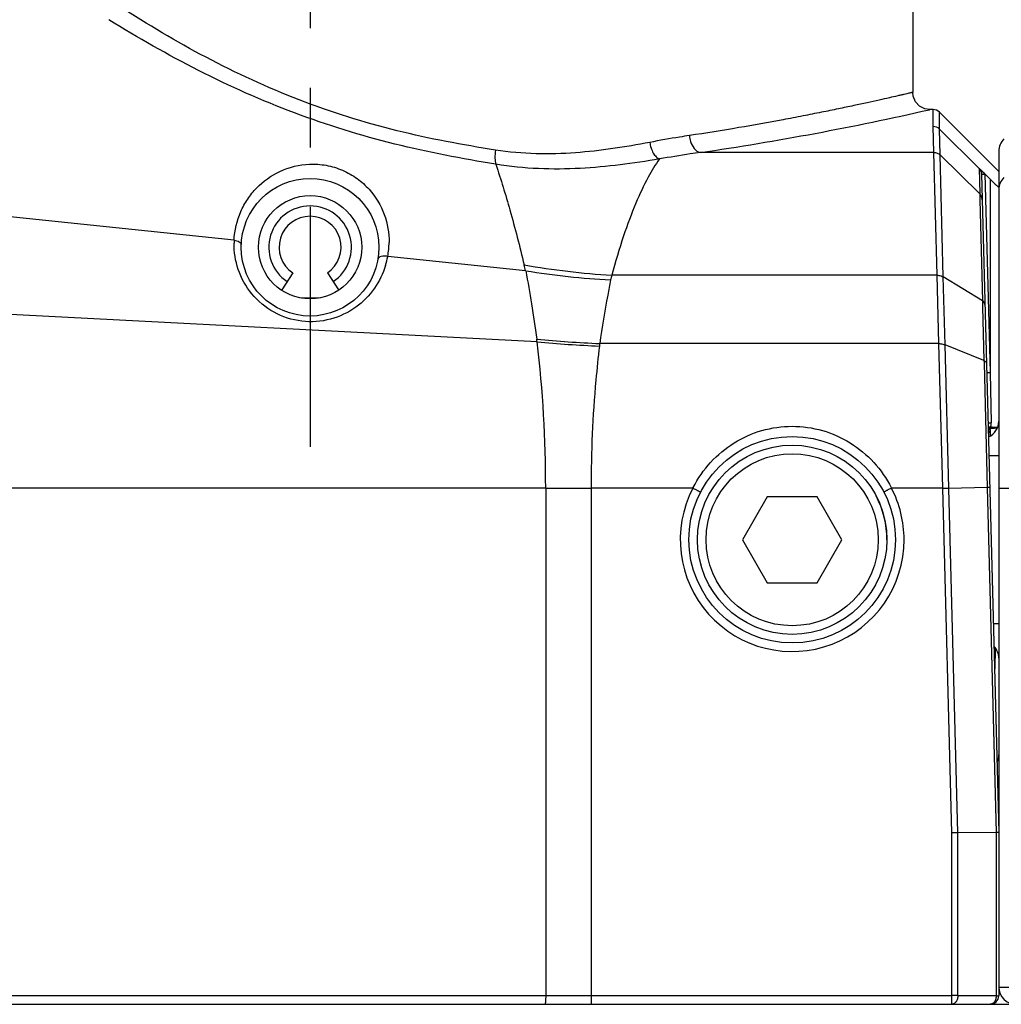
# Model space of a CAD drawing. Header units: millimetres. Extents: x 6 to 407, y 6 to 288.
# Tile 20 of 42: x 338 to 366, y 64 to 93. Entities that reach past the tile are written whole.
import ezdxf

# ---------------------------------------------------------------- set-up
doc = ezdxf.new("R2010")
doc.units = ezdxf.units.MM
doc.header["$LTSCALE"] = 23.1
doc.linetypes.add('CENTER', pattern=[0.6, 0.375, -0.075, 0.075, -0.075])
doc.layers.get('0').update_dxf_attribs({"linetype": 'CONTINUOUS'})
for name, color, linetype in [('1-8X8_TENSIODXF_CONTINUOUS_LINE', 7, 'CONTINUOUS'), ('DM1-0-1-CLIS-A-TE_DXF_DIMENSION', 7, 'CONTINUOUS'), ('F40707_STD_CL_MIDDLE_CADXF_AXIS', 7, 'CONTINUOUS'), ('F40742_MAZAKDXF_CONTINUOUS_LINE', 7, 'CONTINUOUS'), ('F40767_DMS_XDXF_CONTINUOUS_LINE', 7, 'CONTINUOUS'), ('F41538_3_SQRDXF_CONTINUOUS_LINE', 7, 'CONTINUOUS'), ('M3X8_CAP_HEADXF_CONTINUOUS_LINE', 7, 'CONTINUOUS')]:
    doc.layers.add(name, color=color, linetype=linetype)
doc.styles.get("Standard").update_dxf_attribs({"font": 'txt', "width": 0.7})
doc.dimstyles.new('DIMSTYLE_1', dxfattribs={"dimtxt": 3, "dimasz": 3, "dimexe": 1, "dimexo": 1, "dimgap": 0.75, "dimtad": 1, "dimdsep": 46, "dimtxsty": 'STANDARD', "dimblk": '_FILLED', "dimblk1": '_FILLED', "dimblk2": '_FILLED', "dimcen": 0.09, "dimclrt": 5, "dimazin": 2, "dimtp": 0.01, "dimtm": 0.01, "dimtfac": 1, "dimtofl": 0, "dimtmove": 0, "dimatfit": 3, "dimldrblk": '_FILLED', "dimfxl": 1, "dimtolj": 1, "dimarcsym": 0})

# ---------------------------------------------------------------- blocks, each defined once
blk = doc.blocks.new('_FILLED')
at = {"color": 0, "linetype": 'BYBLOCK'}
blk.add_solid([(0, 0), (-1, 0.1667), (-1, -0.1667)], dxfattribs=at)
blk = doc.blocks.new('*D0')
at = {"layer": 'DM1-0-1-CLIS-A-TE_DXF_DIMENSION', "color": 2, "linetype": 'CONTINUOUS'}
for p, q in [((330.781, 136.296), (394.339, 136.296)), ((393.339, 136.296), (393.339, 100.321)), ((393.339, 64.346), (393.339, 100.321)), ((355.431, 64.346), (394.339, 64.346))]:
    blk.add_line(p, q, dxfattribs=at)
at = {"layer": 'DM1-0-1-CLIS-A-TE_DXF_DIMENSION', "color": 2, "linetype": 'CONTINUOUS', "xscale": 3, "yscale": 3, "zscale": 3}
for p, rotation in [((393.339, 136.296), 90), ((393.339, 64.346), 270)]:
    blk.add_blockref('_FILLED', p, dxfattribs=dict(at, rotation=rotation))
at = {"layer": 'DM1-0-1-CLIS-A-TE_DXF_DIMENSION', "color": 5, "linetype": 'CONTINUOUS', "insert": (389.589, 100.321), "char_height": 3, "width": 10.5, "attachment_point": 2, "rotation": 90, "line_spacing_factor": 0.9}
blk.add_mtext('71.95', dxfattribs=at)
blk = doc.blocks.new('*D2')
at = {"layer": 'DM1-0-1-CLIS-A-TE_DXF_DIMENSION', "color": 2, "linetype": 'CONTINUOUS'}
for p, q in [((273.271, 106.976), (273.271, 148.466)), ((369.271, 89.022), (369.271, 148.466)), ((273.271, 147.466), (321.271, 147.466)), ((369.271, 147.466), (321.271, 147.466))]:
    blk.add_line(p, q, dxfattribs=at)
at = {"layer": 'DM1-0-1-CLIS-A-TE_DXF_DIMENSION', "color": 2, "linetype": 'CONTINUOUS', "xscale": 3, "yscale": 3, "zscale": 3, "rotation": 180}
blk.add_blockref('_FILLED', (273.271, 147.466), dxfattribs=at)
at = {"layer": 'DM1-0-1-CLIS-A-TE_DXF_DIMENSION', "color": 2, "linetype": 'CONTINUOUS', "xscale": 3, "yscale": 3, "zscale": 3}
blk.add_blockref('_FILLED', (369.271, 147.466), dxfattribs=at)
at = {"layer": 'DM1-0-1-CLIS-A-TE_DXF_DIMENSION', "color": 5, "linetype": 'CONTINUOUS', "insert": (321.271, 151.216), "char_height": 3, "width": 4.2, "attachment_point": 2, "line_spacing_factor": 0.9}
blk.add_mtext('96', dxfattribs=at)

msp = doc.modelspace()

# ---------------------------------------------------------------- linework, layer by layer
at = {"layer": '1-8X8_TENSIODXF_CONTINUOUS_LINE', "color": 7, "linetype": 'CONTINUOUS'}
for p, q in [((345.772, 85.598), (345.447, 85.111)), ((346.772, 85.598), (347.097, 85.111))]:
    msp.add_line(p, q, dxfattribs=at)
for radius in [1.2, 0.9]:
    msp.add_arc((346.272, 86.346), radius, 303.749, 236.251, dxfattribs=at)
at = {"layer": 'F40707_STD_CL_MIDDLE_CADXF_AXIS', "color": 7, "linetype": 'CENTER'}
msp.add_line((346.271, 129.096), (346.271, 80.546), dxfattribs=at)
at = {"layer": 'F40742_MAZAKDXF_CONTINUOUS_LINE', "color": 7, "linetype": 'CONTINUOUS'}
for p, q in [((363.772, 93.346), (363.772, 90.838)), ((364.369, 90.346), (364.272, 90.346)), ((366.272, 88.547), (364.546, 90.273)), ((365.771, 88.467), (366.272, 69.346)), ((365.871, 88.476), (365.946, 88.4)), ((365.946, 88.4), (366.022, 88.323)), ((344.064, 86.547), (331.289, 87.884)), ((366.168, 74.703), (366.158, 74.092)), ((366.199, 69.335), (365.083, 69.33)), ((366.272, 64.846), (366.272, 64.596)), ((330.522, 64.346), (366.022, 64.346))]:
    msp.add_line(p, q, dxfattribs=at)
at = {"layer": 'F40742_MAZAKDXF_CONTINUOUS_LINE', "color": 9, "linetype": 'CONTINUOUS'}
for p, q in [((364.272, 90.346), (364.256, 90.343)), ((364.369, 89.854), (364.369, 90.346)), ((364.546, 89.781), (364.546, 90.273)), ((364.388, 89.099), (364.369, 89.854)), ((365.698, 88.637), (364.546, 89.781)), ((364.565, 89.027), (364.546, 89.781)), ((364.388, 89.099), (357.6, 89.099)), ((364.482, 85.532), (364.388, 89.099)), ((365.717, 87.893), (364.565, 89.027)), ((364.659, 85.483), (364.565, 89.027)), ((365.698, 88.641), (365.717, 87.893)), ((365.871, 88.476), (366.022, 82.71)), ((366.022, 88.323), (366.022, 82.71)), ((365.717, 87.893), (365.721, 87.724)), ((365.721, 87.724), (365.797, 84.786)), ((352.528, 85.662), (348.527, 86.08)), ((364.482, 85.532), (355.034, 85.532)), ((364.534, 83.546), (364.482, 85.532)), ((365.797, 84.786), (364.659, 85.483)), ((364.71, 83.511), (364.659, 85.483)), ((352.866, 83.593), (331.146, 84.723)), ((365.797, 84.786), (365.801, 84.613)), ((365.801, 84.613), (365.841, 83.05)), ((364.534, 83.546), (354.684, 83.546)), ((364.643, 79.346), (364.534, 83.546)), ((365.841, 83.05), (364.71, 83.511)), ((364.82, 79.34), (364.71, 83.511)), ((365.841, 83.05), (365.843, 82.976)), ((365.843, 82.976), (365.936, 79.36)), ((366.022, 82.71), (366.049, 81.242)), ((365.963, 81.099), (365.992, 81.09)), ((366.021, 81.04), (366.018, 80.862)), ((353.114, 79.346), (309.917, 79.346)), ((353.114, 79.346), (353.114, 64.598)), ((357.387, 79.346), (354.432, 79.346)), ((354.432, 79.346), (354.432, 64.346)), ((364.643, 79.346), (363.156, 79.346)), ((364.906, 69.328), (364.643, 79.346)), ((365.936, 79.36), (364.82, 79.339)), ((365.083, 69.33), (364.82, 79.339)), ((365.936, 79.36), (366.199, 69.335)), ((364.906, 64.346), (364.906, 69.328)), ((365.083, 64.598), (365.083, 69.33)), ((366.198, 69.335), (366.198, 64.598)), ((330.543, 64.598), (353.114, 64.598)), ((353.114, 64.598), (354.432, 64.598)), ((354.432, 64.598), (364.906, 64.598)), ((365.083, 64.598), (366.198, 64.598))]:
    msp.add_line(p, q, dxfattribs=at)
at = {"layer": 'F40742_MAZAKDXF_CONTINUOUS_LINE', "color": 7, "linetype": 'CONTINUOUS'}
msp.add_lwpolyline([(364.272, 90.346), (364.126, 90.368), (363.971, 90.446), (363.853, 90.573), (363.784, 90.733), (363.772, 90.846)], dxfattribs=at)
for centre, radius in [((346.272, 86.346), 2), ((346.272, 86.346), 1.5), ((360.272, 77.846), 3)]:
    msp.add_circle(centre, radius, dxfattribs=at)
at = {"layer": 'F40742_MAZAKDXF_CONTINUOUS_LINE', "color": 9, "linetype": 'CONTINUOUS'}
for centre, radius, start, end in [((345.01, 174.933), 86.753, 278.34415, 282.81763), ((364.369, 89.603), 0.251, 45.2192, 90.0329), ((365.523, 88.461), 0.248, 1.5229, 45.2327), ((346.4, 86.451), 2.338, 177.6447, 179.7183), ((346.212, 86.5), 2.353, 349.7272, 359.6058), ((346.203, 86.504), 2.362, 343.0648, 349.6701), ((318.267, 77.727), 35.167, 13.0395, 13.3258), ((356.569, 109.423), 23.941, 260.1837, 266.3238), ((356.37, 109.652), 24.296, 260.9218, 266.7647), ((374.989, 80.245), 20.643, 165.1621, 165.5535), ((323.075, 79.72), 30.042, 7.4072, 7.5653), ((356.232, 118.414), 34.902, 264.449, 267.4579), ((317.209, 79.394), 35.904, 359.9241, 6.717), ((356.077, 118.916), 35.469, 264.8076, 267.7328), ((379.956, 80.104), 25.506, 172.2452, 172.4056), ((365.346, 79.28), 1.885, 70.2413, 70.8811), ((365.039, 78.424), 2.794, 69.4336, 70.2472), ((364.905, 77.441), 3.807, 72.8147, 73.4241), ((366.454, 82.782), 1.72, 254.6404, 256.0414), ((365.991, 83.685), 2.443, 270.2912, 271.3511), ((365.1, 81.29), 0.954, 344.7932, 346.0022), ((365.16, 81.276), 0.892, 345.9621, 347.2343), ((365.309, 81.271), 0.746, 345.087, 346.4772), ((365.423, 81.244), 0.629, 346.4583, 348.0661), ((365.359, 81.233), 0.691, 350.0207, 351.2392), ((365.368, 81.232), 0.681, 351.2318, 355.5641), ((365.39, 81.23), 0.659, 355.5563, 1.0521), ((360.272, 77.848), 3.25, 152.5571, 359.9997), ((360.375, 77.833), 3.349, 152.7603, 153.1362), ((360.168, 77.832), 3.35, 26.8631, 27.2349), ((360.272, 77.848), 3.249, 359.9974, 27.4457), ((360.272, 77.846), 2.75, 0, 27.6239), ((360.272, 77.846), 2.75, 192.256, 195.1713), ((364.91, 41.359), 23.239, 89.5749, 90.0108)]:
    msp.add_arc(centre, radius, start, end, dxfattribs=at)
at = {"layer": 'F40742_MAZAKDXF_CONTINUOUS_LINE', "color": 7, "linetype": 'CONTINUOUS'}
for centre, radius, start, end in [((364.369, 90.096), 0.25, 44.9967, 90), ((363.576, 86.204), 3.229, 44.5974, 45.6467), ((365.518, 46.097), 23.237, 91.0749, 91.5108), ((366.022, 64.596), 0.25, 270, 360)]:
    msp.add_arc(centre, radius, start, end, dxfattribs=at)
at = {"layer": 'F40742_MAZAKDXF_CONTINUOUS_LINE', "color": 9, "linetype": 'CONTINUOUS'}
for points, knots in [([(351.654, 89.169), (350.696, 89.32), (348.763, 89.681), (345.934, 90.567), (343.243, 91.811), (341.552, 92.818), (340.734, 93.346)], [0, 0, 0, 0, 0.246962, 0.499817, 0.752277, 1, 1, 1, 1]), ([(351.667, 88.755), (350.683, 88.916), (348.701, 89.295), (345.797, 90.19), (343.024, 91.431), (341.273, 92.432), (340.425, 92.958)], [0, 0, 0, 0, 0.247429, 0.500093, 0.752304, 1, 1, 1, 1]), ([(363.772, 90.846), (363.771, 90.846), (363.768, 90.844), (363.764, 90.845), (363.755, 90.842), (363.743, 90.839), (363.728, 90.836), (363.7, 90.829), (363.658, 90.819), (363.597, 90.805), (363.522, 90.788), (363.434, 90.767), (363.29, 90.734), (363.077, 90.685), (362.783, 90.619), (362.437, 90.543), (362.042, 90.457), (361.599, 90.364), (361.108, 90.264), (360.573, 90.158), (359.773, 90.005), (358.673, 89.809), (357.765, 89.663), (357.285, 89.591)], [0, 0, 0, 0, 0.000265, 0.001062, 0.002389, 0.004247, 0.006635, 0.009552, 0.016968, 0.026486, 0.038099, 0.051795, 0.067558, 0.105217, 0.150922, 0.20449, 0.265717, 0.334369, 0.410199, 0.492939, 0.582308, 0.77974, 1, 1, 1, 1]), ([(357.285, 89.591), (357.191, 89.577), (356.807, 89.517), (356.425, 89.448), (356.137, 89.393)], [0, 0, 0, 0, 0.244111, 1, 1, 1, 1]), ([(357.285, 89.591), (357.29, 89.532), (357.326, 89.34), (357.462, 89.129), (357.6, 89.099)], [0, 0, 0, 0, 0.295643, 1, 1, 1, 1]), ([(356.137, 89.393), (355.424, 89.257), (354.325, 89.085), (352.821, 89.041), (352.044, 89.108), (351.654, 89.169)], [0, 0, 0, 0, 0.482989, 0.737724, 1, 1, 1, 1]), ([(356.137, 89.393), (356.144, 89.337), (356.168, 89.23), (356.23, 89.086), (356.312, 88.974), (356.383, 88.923), (356.419, 88.91)], [0, 0, 0, 0, 0.289047, 0.563144, 0.802938, 1, 1, 1, 1]), ([(351.654, 89.169), (351.644, 89.091), (351.634, 88.953), (351.648, 88.812), (351.667, 88.755)], [0, 0, 0, 0, 0.566337, 1, 1, 1, 1]), ([(357.6, 89.099), (357.503, 89.086), (357.109, 89.028), (356.715, 88.963), (356.419, 88.91)], [0, 0, 0, 0, 0.244487, 1, 1, 1, 1]), ([(364.388, 89.099), (364.421, 89.099), (364.486, 89.086), (364.542, 89.05), (364.565, 89.027)], [0, 0, 0, 0, 0.50113, 1, 1, 1, 1]), ([(344.064, 86.547), (344.076, 86.833), (344.176, 87.258), (344.448, 87.752), (344.797, 88.184), (345.387, 88.607), (346.12, 88.787), (346.746, 88.743), (347.219, 88.601), (347.643, 88.359), (348.094, 87.952), (348.471, 87.323), (348.567, 86.758), (348.565, 86.483)], [0, 0, 0, 0, 0.12215, 0.181459, 0.24016, 0.358369, 0.484935, 0.553758, 0.624667, 0.694378, 0.760571, 0.882803, 1, 1, 1, 1]), ([(356.419, 88.91), (355.657, 88.781), (354.487, 88.625), (352.893, 88.607), (352.076, 88.688), (351.667, 88.755)], [0, 0, 0, 0, 0.485362, 0.739549, 1, 1, 1, 1]), ([(351.667, 88.755), (351.812, 88.316), (352.106, 87.348), (352.361, 86.368), (352.488, 85.833)], [0, 0, 0, 0, 0.456361, 1, 1, 1, 1]), ([(356.419, 88.91), (356.293, 88.744), (356.044, 88.325), (355.698, 87.575), (355.346, 86.623), (355.136, 85.915), (355.034, 85.532)], [0, 0, 0, 0, 0.170151, 0.396734, 0.675217, 1, 1, 1, 1]), ([(365.771, 88.467), (365.771, 88.467), (365.775, 88.468), (365.779, 88.467), (365.789, 88.468), (365.807, 88.468), (365.835, 88.469), (365.858, 88.471), (365.871, 88.471)], [0, 0, 0, 0, 0.019325, 0.076183, 0.168682, 0.293015, 0.617538, 1, 1, 1, 1]), ([(365.79, 87.725), (365.789, 87.756), (365.776, 87.818), (365.739, 87.871), (365.717, 87.893)], [0, 0, 0, 0, 0.498961, 1, 1, 1, 1]), ([(348.462, 85.816), (348.391, 85.582), (348.167, 85.12), (347.615, 84.558), (346.869, 84.204), (346.019, 84.143), (345.199, 84.408), (344.545, 84.955), (344.146, 85.675), (344.06, 86.206), (344.062, 86.463)], [0, 0, 0, 0, 0.114353, 0.235004, 0.361366, 0.491604, 0.623398, 0.753967, 0.880243, 1, 1, 1, 1]), ([(348.527, 86.08), (348.494, 86.087), (348.429, 86.094), (348.34, 86.083), (348.27, 86.05), (348.243, 86.01), (348.24, 85.991)], [0, 0, 0, 0, 0.308762, 0.589861, 0.818599, 1, 1, 1, 1]), ([(352.536, 85.661), (352.595, 85.34), (352.709, 84.68), (352.81, 84.017), (352.856, 83.675)], [0, 0, 0, 0, 0.485643, 1, 1, 1, 1]), ([(354.999, 85.395), (354.97, 85.249), (354.85, 84.636), (354.748, 84.018), (354.684, 83.546)], [0, 0, 0, 0, 0.237623, 1, 1, 1, 1]), ([(364.482, 85.532), (364.498, 85.531), (364.559, 85.527), (364.621, 85.507), (364.659, 85.483)], [0, 0, 0, 0, 0.26478, 1, 1, 1, 1]), ([(365.87, 84.679), (365.869, 84.699), (365.853, 84.744), (365.817, 84.774), (365.797, 84.786)], [0, 0, 0, 0, 0.460401, 1, 1, 1, 1]), ([(354.674, 83.475), (354.635, 83.147), (354.491, 81.775), (354.431, 80.395), (354.432, 79.346)], [0, 0, 0, 0, 0.23968, 1, 1, 1, 1]), ([(364.534, 83.546), (364.55, 83.546), (364.61, 83.542), (364.67, 83.529), (364.71, 83.511)], [0, 0, 0, 0, 0.269995, 1, 1, 1, 1]), ([(365.915, 82.976), (365.914, 82.983), (365.904, 83.019), (365.868, 83.039), (365.841, 83.05)], [0, 0, 0, 0, 0.198322, 1, 1, 1, 1]), ([(365.922, 82.711), (365.922, 82.71), (365.925, 82.71), (365.93, 82.709), (365.94, 82.709), (365.957, 82.709), (365.985, 82.709), (366.009, 82.709), (366.022, 82.71)], [0, 0, 0, 0, 0.020527, 0.077652, 0.169851, 0.294015, 0.618474, 1, 1, 1, 1]), ([(357.397, 79.366), (357.533, 79.628), (357.874, 80.12), (358.563, 80.694), (359.382, 81.059), (360.271, 81.185), (361.16, 81.059), (361.98, 80.694), (362.669, 80.12), (363.011, 79.628), (363.146, 79.365)], [0, 0, 0, 0, 0.125138, 0.249984, 0.374836, 0.499903, 0.625025, 0.749974, 0.874864, 1, 1, 1, 1]), ([(365.96, 81.243), (365.96, 81.242), (365.966, 81.243), (365.973, 81.241), (365.987, 81.242), (365.998, 81.242), (366.004, 81.242)], [0, 0, 0, 0, 0.069787, 0.267442, 0.583624, 1, 1, 1, 1]), ([(365.961, 81.135), (365.964, 81.134), (365.976, 81.13), (365.988, 81.127), (365.998, 81.124)], [0, 0, 0, 0, 0.198778, 1, 1, 1, 1]), ([(366.237, 81.11), (366.225, 81.11), (366.159, 81.111), (366.093, 81.113), (366.039, 81.113)], [0, 0, 0, 0, 0.185306, 1, 1, 1, 1]), ([(357.387, 79.346), (357.416, 79.331), (357.457, 79.31), (357.509, 79.282), (357.543, 79.265), (357.57, 79.25), (357.588, 79.241), (357.599, 79.234), (357.605, 79.232), (357.607, 79.23), (357.609, 79.229), (357.609, 79.229)], [0, 0, 0, 0, 0.381796, 0.555266, 0.706828, 0.831219, 0.923506, 0.956535, 0.980462, 0.995029, 1, 1, 1, 1]), ([(363.156, 79.346), (363.127, 79.331), (363.086, 79.31), (363.034, 79.282), (363.001, 79.265), (362.973, 79.25), (362.955, 79.241), (362.944, 79.234), (362.938, 79.232), (362.936, 79.23), (362.934, 79.229), (362.934, 79.229)], [0, 0, 0, 0, 0.381825, 0.555303, 0.706867, 0.831256, 0.923535, 0.956558, 0.980479, 0.995037, 1, 1, 1, 1]), ([(364.643, 79.346), (364.66, 79.346), (364.719, 79.344), (364.778, 79.343), (364.82, 79.34)], [0, 0, 0, 0, 0.275723, 1, 1, 1, 1]), ([(366.009, 79.36), (366.009, 79.361), (366.007, 79.36), (366.004, 79.361), (365.998, 79.361), (365.985, 79.361), (365.964, 79.36), (365.946, 79.36), (365.936, 79.36)], [0, 0, 0, 0, 0.016735, 0.06595, 0.147318, 0.260146, 0.575742, 1, 1, 1, 1]), ([(366.162, 74.333), (366.162, 74.332), (366.155, 74.332), (366.152, 74.331), (366.149, 74.331)], [0, 0, 0, 0, 0.267664, 1, 1, 1, 1]), ([(353.114, 64.598), (353.114, 64.566), (353.113, 64.507), (353.109, 64.437), (353.105, 64.391), (353.101, 64.368), (353.098, 64.354), (353.094, 64.346), (353.092, 64.346)], [0, 0, 0, 0, 0.377332, 0.699399, 0.8232, 0.915769, 0.974438, 1, 1, 1, 1]), ([(365.083, 64.598), (365.083, 64.565), (365.074, 64.502), (365.038, 64.42), (364.98, 64.361), (364.929, 64.346), (364.906, 64.346)], [0, 0, 0, 0, 0.287924, 0.555401, 0.790631, 1, 1, 1, 1]), ([(366.185, 64.501), (366.181, 64.486), (366.161, 64.434), (366.124, 64.385), (366.089, 64.365)], [0, 0, 0, 0, 0.275762, 1, 1, 1, 1]), ([(366.198, 64.598), (366.209, 64.597), (366.227, 64.597), (366.248, 64.597), (366.26, 64.597), (366.266, 64.597), (366.269, 64.596), (366.272, 64.596), (366.272, 64.596)], [0, 0, 0, 0, 0.424251, 0.739848, 0.852679, 0.934048, 0.983265, 1, 1, 1, 1]), ([(366.089, 64.365), (366.083, 64.362), (366.063, 64.351), (366.039, 64.346), (366.022, 64.346)], [0, 0, 0, 0, 0.259123, 1, 1, 1, 1])]:
    msp.add_open_spline(points, degree=3, knots=knots, dxfattribs=at)
at = {"layer": 'F40742_MAZAKDXF_CONTINUOUS_LINE', "color": 7, "linetype": 'CONTINUOUS'}
for points, knots in [([(365.698, 88.641), (365.72, 88.618), (365.756, 88.563), (365.77, 88.499), (365.771, 88.467)], [0, 0, 0, 0, 0.500221, 1, 1, 1, 1]), ([(365.698, 88.641), (365.708, 88.631), (365.754, 88.589), (365.799, 88.546), (365.833, 88.513)], [0, 0, 0, 0, 0.237373, 1, 1, 1, 1]), ([(366.022, 88.323), (366.049, 88.296), (366.101, 88.244), (366.166, 88.182), (366.214, 88.139), (366.238, 88.118), (366.256, 88.105), (366.262, 88.1), (366.272, 88.096), (366.272, 88.099)], [0, 0, 0, 0, 0.341107, 0.660414, 0.798707, 0.909915, 0.950985, 0.979858, 1, 1, 1, 1]), ([(344.064, 86.547), (344.092, 86.544), (344.145, 86.534), (344.222, 86.506), (344.274, 86.458), (344.273, 86.426)], [0, 0, 0, 0, 0.333338, 0.622169, 1, 1, 1, 1]), ([(366.227, 81.087), (366.214, 81.086), (366.148, 81.081), (366.083, 81.08), (366.03, 81.079)], [0, 0, 0, 0, 0.195442, 1, 1, 1, 1]), ([(366.272, 69.346), (366.27, 69.345), (366.264, 69.343), (366.249, 69.342), (366.227, 69.338), (366.209, 69.335), (366.198, 69.335)], [0, 0, 0, 0, 0.069513, 0.264124, 0.57905, 1, 1, 1, 1])]:
    msp.add_open_spline(points, degree=3, knots=knots, dxfattribs=at)
at = {"layer": 'F40742_MAZAKDXF_CONTINUOUS_LINE', "color": 9, "linetype": 'CONTINUOUS'}
for points in [[(366.021, 81.04), (366.006, 81.002), (365.989, 80.965), (365.969, 80.93)], [(353.114, 79.346), (353.553, 79.346), (353.993, 79.346), (354.432, 79.346)], [(366.198, 64.598), (366.198, 64.565), (366.194, 64.532), (366.185, 64.501)]]:
    msp.add_open_spline(points, degree=3, dxfattribs=at)
at = {"layer": 'F40767_DMS_XDXF_CONTINUOUS_LINE', "color": 7, "linetype": 'CONTINUOUS'}
msp.add_line((366.272, 89.139), (366.272, 64.846), dxfattribs=at)
at = {"layer": 'F40767_DMS_XDXF_CONTINUOUS_LINE', "color": 9, "linetype": 'CONTINUOUS'}
for p, q in [((366.272, 80.289), (365.985, 80.289)), ((366.272, 79.346), (369.272, 79.346)), ((366.272, 75.403), (366.113, 75.403)), ((366.272, 64.846), (369.272, 64.846))]:
    msp.add_line(p, q, dxfattribs=at)
at = {"layer": 'F40767_DMS_XDXF_CONTINUOUS_LINE', "color": 7, "linetype": 'CONTINUOUS'}
for centre, start, end in [((366.772, 89.139), 135, 180), ((365.772, 81.29), 293.7064, 360), ((365.772, 74.402), 359.9997, 43.4583), ((365.772, 71.596), 334.6716, 360), ((366.772, 64.846), 180, 270)]:
    msp.add_arc(centre, 0.5, start, end, dxfattribs=at)
at = {"layer": 'F40767_DMS_XDXF_CONTINUOUS_LINE', "color": 9, "linetype": 'CONTINUOUS'}
msp.add_open_spline([(366.418, 88.371), (366.372, 88.326), (366.298, 88.217), (366.272, 88.087), (366.272, 88.022)], degree=3, knots=[0, 0, 0, 0, 0.50091, 1, 1, 1, 1], dxfattribs=at)
at = {"layer": 'F41538_3_SQRDXF_CONTINUOUS_LINE', "color": 9, "linetype": 'CONTINUOUS'}
msp.add_line((346.025, 84.871), (346.518, 84.871), dxfattribs=at)
at = {"layer": 'M3X8_CAP_HEADXF_CONTINUOUS_LINE', "color": 7, "linetype": 'CONTINUOUS'}
for p, q in [((359.55, 79.096), (358.828, 77.846)), ((360.993, 79.096), (359.55, 79.096)), ((361.715, 77.846), (360.993, 79.096)), ((358.828, 77.846), (359.55, 76.596)), ((360.993, 76.596), (361.715, 77.846)), ((359.55, 76.596), (360.993, 76.596))]:
    msp.add_line(p, q, dxfattribs=at)
msp.add_circle((360.272, 77.846), 2.75, dxfattribs=at)
at = {"layer": 'M3X8_CAP_HEADXF_CONTINUOUS_LINE', "color": 9, "linetype": 'CONTINUOUS'}
msp.add_circle((360.272, 77.846), 2.5, dxfattribs=at)

# ---------------------------------------------------------------- dimensions: what is measured, and where the dimension line sits
at = {"layer": 'DM1-0-1-CLIS-A-TE_DXF_DIMENSION', "color": 2, "linetype": 'CONTINUOUS'}
for base, p1, p2, angle, picture, middle in [((273.271, 147.466), (369.271, 88.022), (273.271, 105.976), 180, '*D2', (321.271, 147.466)), ((393.339, 136.296), (354.431, 64.346), (329.781, 136.296), 90, '*D0', (393.339, 100.387))]:
    dim = msp.add_linear_dim(base=base, p1=p1, p2=p2, angle=angle, dimstyle='DIMSTYLE_1', dxfattribs=at)
    dim.commit()
    dim.dimension.update_dxf_attribs({"geometry": picture, "text_midpoint": middle, "dimtype": 160})

doc.saveas('drawing.dxf')
